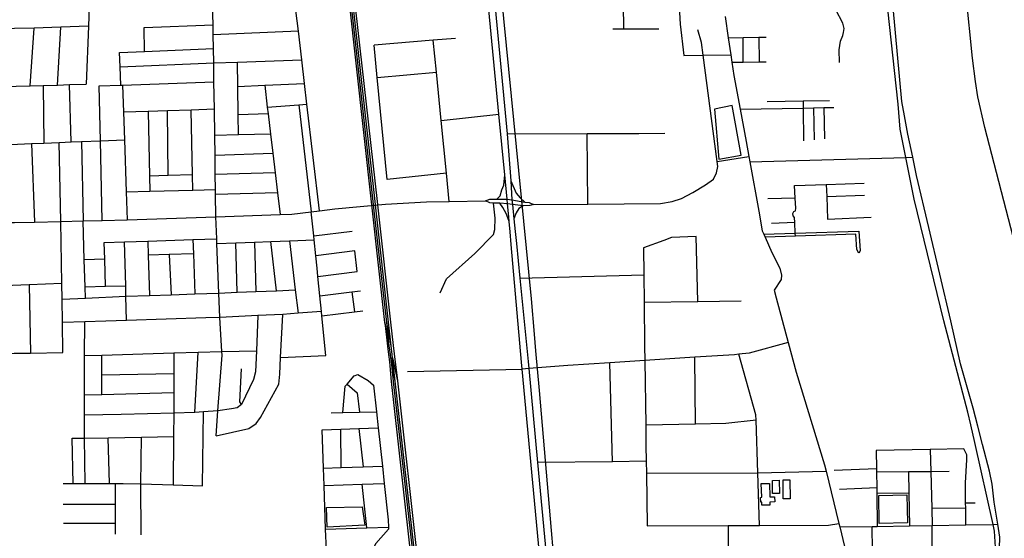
# Model space of a CAD drawing. Header units: millimetres. Extents: x 664923 to 767831, y 3118803 to 3207600.
# Tile 104 of 256: x 724579 to 727142, y 3149722 to 3151071. Entities that reach past the tile are written whole.
import ezdxf

# ---------------------------------------------------------------- set-up
doc = ezdxf.new("R2010")
doc.units = ezdxf.units.MM
for name, color, linetype in [('buildings', 5, 'Continuous'), ('parks', 8, 'Continuous'), ('railways', 4, 'Continuous'), ('roads_2', 2, 'Continuous'), ('roads_3', 3, 'Continuous')]:
    doc.layers.add(name, color=color, linetype=linetype)

msp = doc.modelspace()

# ---------------------------------------------------------------- linework, layer by layer
at = {"layer": 'buildings'}
for points in [[(726399, 3150708.79), (726457.13, 3150718.96), (726433.65, 3150847.76), (726387.48, 3150838.84), (726399, 3150708.79)], [(726538.09, 3149872.76), (726555.63, 3149873.11), (726556.28, 3149839.02), (726538.75, 3149838.69), (726538.09, 3149872.76)], [(726566.16, 3149874.41), (726583.78, 3149874.53), (726584.12, 3149825.08), (726566.51, 3149824.96), (726566.16, 3149874.41)], [(726509.36, 3149864.41), (726530.23, 3149864.99), (726531.21, 3149830.07), (726543.88, 3149830.43), (726544.25, 3149816.86), (726531.66, 3149816.51), (726531.88, 3149808.63), (726511.01, 3149808.05), (726510.79, 3149816.23), (726507.8, 3149816.15), (726507.44, 3149828.73), (726510.37, 3149828.81), (726509.36, 3149864.41)]]:
    msp.add_lwpolyline(points, close=True, dxfattribs=at)
at = {"layer": 'parks'}
for points in [[(726816.51, 3149760.95), (726814.97, 3149833.85), (726888.34, 3149835.4), (726889.87, 3149762.5), (726816.51, 3149760.95)], [(725377.36, 3149802.24), (725470.29, 3149804.29), (725476.95, 3149756), (725379.15, 3149751.41), (725377.36, 3149802.24)]]:
    msp.add_lwpolyline(points, close=True, dxfattribs=at)
at = {"layer": 'railways'}
for points in [[(725499.06, 3150597.98), (725420.46, 3151304.14), (725339.57, 3152012.16), (725307.42, 3152293.47), (725232.38, 3152955.58), (725181.77, 3153402.13), (725144.15, 3153726.6), (725101.57, 3154095.24), (725078.43, 3154229.6), (725056.09, 3154321.88), (725017.85, 3154453.12), (725007.41, 3154490.47), (725001.97, 3154520.24)], [(725503.98, 3150598.21), (725424.76, 3151304.5), (725343.87, 3152012.67), (725311.73, 3152294.03), (725236.62, 3152955.95), (725186.19, 3153402.58), (725148.26, 3153727.15), (725106.21, 3154095.5), (725083.19, 3154230.52), (725060.49, 3154323.66), (725008.83, 3154497.34)], [(725013.97, 3154499.19), (725064.96, 3154324.67), (725087.94, 3154231.46), (725110.86, 3154095.76), (725152.39, 3153727.71), (725190.89, 3153403.05), (725240.85, 3152956.33), (725316.04, 3152294.6), (725348.18, 3152013.19), (725429.06, 3151304.85), (725508.91, 3150598.4)], [(725494.19, 3150597.29), (725416.17, 3151303.78), (725335.26, 3152011.64), (725303.11, 3152292.91), (725228.15, 3152955.2), (725177.44, 3153401.69), (725140.03, 3153726.04), (725096.92, 3154094.98), (725073.68, 3154228.67), (725051.19, 3154320.7), (725008.19, 3154457.02)], [(725539.74, 3153489.42), (725554.32, 3153344.32), (725581.78, 3153151.34), (725600.94, 3152970.23), (725621.04, 3152763.29), (725644.85, 3152316.96), (725669.57, 3152089.46), (725664.04, 3151933.51), (725679.59, 3151870.93), (725789.68, 3151576.51), (725806, 3151426.99), (725825.16, 3151206.69), (725910.16, 3150345.56), (725918.13, 3150252.86), (725921.79, 3150210.25), (725930.72, 3150106.44), (725997.65, 3149327.94)], [(725495.92, 3150581.65), (725494.19, 3150597.29)], [(725500.87, 3150581.78), (725499.06, 3150597.98)], [(725505.82, 3150581.86), (725503.98, 3150598.21)], [(725508.91, 3150598.4), (725510.8, 3150581.76)], [(725540.67, 3150222.8), (725535.98, 3150251.69), (725528.89, 3150283.15), (725495.92, 3150581.65)], [(725540.67, 3150222.8), (725534.06, 3150283.58), (725500.87, 3150581.78)], [(725546.11, 3150222.88), (725539.23, 3150284), (725505.82, 3150581.86)], [(725510.8, 3150581.76), (725544.4, 3150284.43), (725551.39, 3150223.36)], [(725528.89, 3150283.15), (725536.36, 3150222)], [(725546.11, 3150222.88), (725534.06, 3150283.58)], [(725536.36, 3150222), (725539.03, 3150200.16)], [(725543.66, 3150200.01), (725540.67, 3150222.8)], [(725548.6, 3150200.67), (725546.11, 3150222.88)], [(725551.39, 3150223.36), (725553.86, 3150201.79)], [(725553.86, 3150201.79), (725561.85, 3150132.01), (725614.91, 3149656.97), (725677.72, 3149092.5), (725707, 3148762.82), (725778.19, 3147871.88), (725850.38, 3146985.24), (725915.88, 3146192.91)], [(725539.03, 3150200.16), (725541.3, 3150181.58), (725545.55, 3150129.67), (725599.03, 3149655.95), (725663.02, 3149091.33), (725691.39, 3148761.48), (725763.09, 3147870.42), (725835.1, 3146982.95), (725853.98, 3146754.25)], [(725556.42, 3150131.23), (725544.74, 3150191.71), (725543.66, 3150200.01)], [(725544.74, 3150191.71), (725550.99, 3150130.45), (725604.33, 3149656.28), (725668.53, 3149091.26), (725696.74, 3148762), (725768.7, 3147870.96), (725840.2, 3146983.71), (725905.75, 3146192.07), (725918.49, 3146057.34), (725939.42, 3145858.95), (725944.99, 3145803.71), (725951.45, 3145739.74), (725979.05, 3145429.35), (725997.5, 3145203.71), (726016.43, 3144957.68), (726068.06, 3144308.33)], [(725910.83, 3146192.27), (725845.39, 3146984.19), (725773.59, 3147871.14), (725702.52, 3148761.67), (725673.72, 3149091.78), (725609.62, 3149656.63), (725556.42, 3150131.23), (725549.57, 3150192.05), (725548.6, 3150200.67)], [(725549.57, 3150192.05), (725561.85, 3150132.01)]]:
    msp.add_lwpolyline(points, dxfattribs=at)
at = {"layer": 'roads_2'}
for points in [[(727295.13, 3149987.75), (727295.93, 3150009.26), (727246.27, 3150196.89), (727171.09, 3150483.43), (727091.07, 3150790.56), (727072.57, 3150870.73), (727067.16, 3150910.6), (727059.52, 3150971.3), (727042.23, 3151135.24), (727023.67, 3151312.6), (727004.59, 3151506.01), (726999.02, 3151574.79), (726995.29, 3151606.54), (726969.79, 3151823.84), (726947.5, 3152028.52), (726905.68, 3152414.8), (726868.11, 3152744.56), (726825.42, 3153135.12), (726808.77, 3153285.11), (726786.22, 3153488.39), (726730.29, 3154029.53), (726700.63, 3154318.14), (726673.84, 3154581.26)], [(725855.53, 3150519.18), (725853.13, 3150546.38), (725852.05, 3150558.58), (725848.2, 3150591.93), (725847.66, 3150604.15), (725841.53, 3150667.91), (725826.35, 3150825.42), (725773.98, 3151369.35), (725763.84, 3151474.67), (725739.01, 3151732.49)], [(725759.57, 3151709.75), (725770.36, 3151595.2), (725782.76, 3151463.44), (725796.08, 3151322.08), (725809.78, 3151176.62), (725847.69, 3150774.08), (725857.59, 3150652.31), (725859.62, 3150602.7), (725861.33, 3150590.89), (725865.41, 3150553.08), (725868.67, 3150520.41)], [(726414.84, 3151079.66), (726423.16, 3151024.3), (726429.82, 3150979.89), (726432.73, 3150960.56), (726437.91, 3150926.04), (726454.32, 3150838.41), (726470.02, 3150754.52), (726477.2, 3150715.32), (726479.78, 3150701.27), (726503.3, 3150572.82), (726511.62, 3150522.2), (726515.59, 3150513.27), (726519, 3150505.58), (726536.87, 3150465.36), (726557.96, 3150424.8), (726562.17, 3150407), (726561.43, 3150395.05)], [(726394.52, 3150702.67), (726477.2, 3150715.32)], [(725915.9, 3150590.66), (726058.06, 3150591.77), (726246.88, 3150592.81), (726277.4, 3150598.43), (726301.65, 3150606.46), (726331.08, 3150621.46), (726363.85, 3150641.79), (726384.75, 3150656.63), (726392.96, 3150673.28), (726396.33, 3150689.38), (726394.52, 3150702.67)], [(726479.78, 3150701.27), (726885.62, 3150712.82), (726903.59, 3150713.32)], [(725821.25, 3150604.38), (725829.81, 3150613.02), (725833.95, 3150628.37), (725838.62, 3150640.93), (725841.53, 3150667.91)], [(725857.59, 3150652.31), (725871.46, 3150620.3), (725881.62, 3150608.17), (725893.88, 3150596.86)], [(724187.55, 3150530.11), (724199.14, 3150530.51), (724230.07, 3150531.57), (724295.81, 3150533.81), (724348.51, 3150535.78), (724419.58, 3150538.43), (724490.13, 3150541.06), (724552.99, 3150543.4), (724564.78, 3150543.84), (724616.96, 3150544.95), (724685.87, 3150546.41), (724744.11, 3150547.63), (724793.77, 3150548.69), (724858.35, 3150550.43), (725089.57, 3150558.44), (725257.14, 3150564.24), (725286.82, 3150565.26), (725337.82, 3150571.59), (725359.43, 3150574.27), (725399.45, 3150579.23), (725530.64, 3150591.64), (725637.89, 3150597.24), (725696.6, 3150598.46), (725791.12, 3150600.43)], [(725791.12, 3150600.43), (725802.22, 3150604.54), (725821.25, 3150604.38), (725847.66, 3150604.15), (725859.62, 3150602.7), (725893.88, 3150596.86), (725905.09, 3150595.4), (725915.9, 3150590.66)], [(725915.9, 3150590.66), (725906.71, 3150587.61), (725889.14, 3150586.68), (725861.33, 3150590.89), (725848.2, 3150591.93), (725828.44, 3150593.75), (725811.92, 3150594.33), (725802.65, 3150594.66), (725791.12, 3150600.43)], [(725853.13, 3150546.38), (725844.71, 3150566.88), (725836.43, 3150582.35), (725828.44, 3150593.75)], [(725889.14, 3150586.68), (725878.42, 3150579.76), (725870.99, 3150568.44), (725865.41, 3150553.08)], [(725858.43, 3150486.43), (725855.53, 3150519.18)], [(725868.67, 3150520.41), (725871.81, 3150488.83)], [(726229.89, 3146530.83), (726222.58, 3146606.66), (726209.7, 3146740.03), (726204.94, 3146793.69), (726199.24, 3146847.8), (726186.68, 3146966.99), (726185.72, 3146977.29), (726158.34, 3147275.1), (726157.3, 3147286.59), (726147.29, 3147397.41), (726141.56, 3147460.67), (726121.13, 3147669.06), (726112.73, 3147754.75), (726075.68, 3148143.16), (726075.41, 3148146.02), (726053.32, 3148388.42), (725887.17, 3150162.38), (725885.47, 3150180.6), (725858.43, 3150486.43)], [(725871.81, 3150488.83), (725880.78, 3150398.7), (725902.38, 3150181.82), (725904.08, 3150163.71), (725927.08, 3149919.06), (725985.9, 3149293.12), (726037.66, 3148742.36), (726062.09, 3148482.5), (726071.04, 3148387.28), (726091.89, 3148173.27), (726106.48, 3148004.77), (726119.46, 3147854.82), (726138.96, 3147654.13), (726160.08, 3147436.64), (726163.56, 3147400.83), (726194, 3147079.9), (726219.5, 3146809.07), (726225.83, 3146741.86), (726229.7, 3146701.14), (726241.4, 3146578.13)], [(726561.43, 3150395.05), (726542.62, 3150367.95)], [(726542.62, 3150367.95), (726548.43, 3150347.87), (726579.46, 3150231.76), (726600.04, 3150154.78), (726673.87, 3149913.56), (726677.97, 3149896.86), (726711.54, 3149760.39), (726713.66, 3149751.76), (726726.08, 3149701.29)]]:
    msp.add_lwpolyline(points, dxfattribs=at)
at = {"layer": 'roads_3'}
for points in [[(727054.41, 3150017.65), (727047.14, 3150050.01), (726984.54, 3150288.09), (726907.29, 3150604.36), (726885.62, 3150712.82), (726870.91, 3150786.38), (726865.4, 3150851.67), (726838.59, 3151098.89), (726826.66, 3151276.76), (726825.34, 3151404.83), (726821.46, 3151485.54), (726811.56, 3151562.09), (726802.8, 3151629.86), (726795.11, 3151689.28), (726767.42, 3151942.23), (726738.64, 3152231.7), (726716.28, 3152448.97), (726684.2, 3152689.12)], [(727073.1, 3150014.11), (727060.96, 3150060.83), (727028.12, 3150175.8), (727002.98, 3150288.21), (726945.25, 3150531.1), (726913.38, 3150666.23), (726903.59, 3150713.32), (726891.08, 3150773.51), (726881.96, 3150821.21), (726875.51, 3150858.08), (726852.18, 3151103.25), (726841.42, 3151264.34), (726835.6, 3151453.27), (726832.3, 3151496.18), (726824.05, 3151562.73), (726816.38, 3151624.71), (726807.69, 3151694.81), (726782.8, 3151908.11), (726755.55, 3152173.05), (726735.78, 3152389.97), (726710.81, 3152592.93), (726695.56, 3152689.18)], [(726713.18, 3150960.29), (726711.66, 3150993.07), (726715.4, 3151015.78), (726721.89, 3151030.26), (726723.49, 3151037.54), (726725.02, 3151048.63), (726721.27, 3151062.55), (726703.42, 3151096.6), (726693.52, 3151105.23), (726679.74, 3151108.76), (726655.41, 3151109.33), (726627.2, 3151112.76), (726615.14, 3151116.68), (726611.33, 3151125.06), (726610.18, 3151189.19), (726608.73, 3151270.51), (726607.62, 3151332.8), (726605.68, 3151441.18), (726604.67, 3151497.7), (726604.6, 3151501.85), (726603.32, 3151573.14), (726603.13, 3151645.76), (726602.96, 3151705.64)], [(726151.53, 3151046.5), (726150.45, 3151112.05), (726149.35, 3151178.68)], [(726290.88, 3151181.9), (726297.78, 3151059.96), (726307.98, 3150978.51)], [(724761.53, 3151153.9), (724759.52, 3151103.64), (724757.54, 3151054.01), (724751.53, 3150903.66)], [(725089.57, 3150558.44), (725088.72, 3150616.46), (725088.54, 3150629.21), (725087.97, 3150668.15), (725087.22, 3150719.04), (725086.48, 3150770.02), (725085.48, 3150838.13), (725084.43, 3150909.88), (725083.72, 3150958.84), (725083.17, 3150996.19), (725082.66, 3151031.48), (725082.28, 3151057.69), (725081.88, 3151084.79), (725081.33, 3151122.88), (725088.54, 3151156.15)], [(725359.43, 3150574.27), (725326.57, 3150851.89), (725320.27, 3150905.1), (725312.9, 3150967.27), (725304.11, 3151041.44), (725297.78, 3151094.95), (725289.3, 3151166.54)], [(724757.54, 3151054.01), (724685.77, 3151051.78), (724616.61, 3151049.63), (724565.25, 3151048.04), (724471.73, 3151045.13), (724459.43, 3151044.75)], [(724605.83, 3150899.21), (724616.61, 3151049.63)], [(724677.14, 3150901.38), (724685.77, 3151051.78)], [(724904.02, 3150988.79), (724903.14, 3151051.26), (725082.28, 3151057.69)], [(725304.11, 3151041.44), (725082.66, 3151031.48)], [(725713.52, 3151022.63), (725655.38, 3151018.04), (725501.38, 3151005.22)], [(726242.19, 3151046.93), (726151.53, 3151046.5), (726122.87, 3151046.37)], [(726394.52, 3150702.67), (726357.69, 3150979.08), (726353.27, 3151012.29), (726344.19, 3151045.3)], [(726423.16, 3151024.3), (726461.9, 3151024.95), (726503.23, 3151025.63), (726522.33, 3151025.96)], [(726462.43, 3150960.96), (726461.9, 3151024.95)], [(726503.23, 3151025.63), (726503.59, 3150961.52)], [(724838.74, 3150986.07), (724904.02, 3150988.79), (725083.17, 3150996.19)], [(725689.38, 3150671.9), (725535.33, 3150655.52), (725509.59, 3150920.63), (725501.38, 3151005.22)], [(725696.6, 3150598.46), (725689.38, 3150671.9), (725675.89, 3150809.31), (725663.55, 3150934.91), (725655.38, 3151018.04)], [(724841.74, 3150901.18), (724840.07, 3150948.57), (724838.74, 3150986.07)], [(726307.98, 3150978.51), (726357.69, 3150979.08), (726429.82, 3150979.89)], [(724840.07, 3150948.57), (725083.72, 3150958.84)], [(725083.72, 3150958.84), (725145.3, 3150961.1), (725312.9, 3150967.27)], [(725148.73, 3150771.51), (725147.78, 3150823.79), (725146.44, 3150897.6), (725145.3, 3150961.1)], [(726432.73, 3150960.56), (726462.43, 3150960.96), (726503.59, 3150961.52), (726521.55, 3150961.77)], [(725509.59, 3150920.63), (725663.55, 3150934.91)], [(724393.94, 3150892.75), (724463.66, 3150894.87), (724498.38, 3150895.93), (724569.2, 3150898.09), (724605.83, 3150899.21), (724639.44, 3150900.23), (724677.14, 3150901.38), (724708.59, 3150902.35), (724751.53, 3150903.66)], [(724639.44, 3150900.23), (724641.45, 3150750.18)], [(724713.08, 3150753.24), (724708.59, 3150902.35)], [(724785.53, 3150899.16), (724841.74, 3150901.18), (724846.6, 3150901.35), (725084.43, 3150909.88)], [(724793.77, 3150548.69), (724788.88, 3150756.46), (724785.53, 3150899.16)], [(724846.6, 3150901.35), (724848.98, 3150830.35), (724851.36, 3150759.13), (724855.9, 3150623.41), (724858.35, 3150550.43)], [(725146.44, 3150897.6), (725216.45, 3150900.61), (725320.27, 3150905.1)], [(725216.45, 3150900.61), (725223.33, 3150843.58), (725225.38, 3150826.56), (725231.78, 3150773.49), (725237.79, 3150723.98), (725243.93, 3150673.23), (725250.26, 3150620.95), (725257.14, 3150564.24)], [(725223.33, 3150843.58), (725305.49, 3150850.19), (725326.57, 3150851.89)], [(725305.49, 3150850.19), (725337.82, 3150571.59)], [(726454.32, 3150838.41), (726618.11, 3150841.47), (726645.36, 3150841.98), (726672.46, 3150842.48), (726698.16, 3150842.97)], [(726524.66, 3150858.45), (726617.98, 3150860.1), (726686.62, 3150861.33)], [(726617.98, 3150860.1), (726618.11, 3150841.47), (726619.58, 3150755.91)], [(726672.46, 3150842.48), (726673.68, 3150761.28)], [(725085.48, 3150838.13), (725025.15, 3150836.15), (724963.12, 3150834.11), (724912.8, 3150832.45), (724848.98, 3150830.35)], [(724912.8, 3150832.45), (724916.46, 3150664.28), (724917.32, 3150624.95)], [(724964.96, 3150665.67), (724963.12, 3150834.11)], [(725029.13, 3150627.73), (725028.37, 3150667.51), (725025.15, 3150836.15)], [(725225.38, 3150826.56), (725147.78, 3150823.79)], [(725675.89, 3150809.31), (725826.35, 3150825.42)], [(726645.36, 3150841.98), (726646.53, 3150758.58)], [(725231.78, 3150773.49), (725148.73, 3150771.51), (725086.48, 3150770.02)], [(725847.69, 3150774.08), (726055.92, 3150774.95), (726190.8, 3150775.51), (726258.05, 3150776)], [(726058.06, 3150591.77), (726055.92, 3150774.95)], [(724306.48, 3150762.99), (724343.34, 3150749.17), (724357.12, 3150744.01), (724399.04, 3150740.72), (724413.79, 3150741.28), (724466.85, 3150743.28), (724483.49, 3150743.9), (724501.84, 3150744.59), (724546.1, 3150746.26), (724573.17, 3150747.27), (724609.49, 3150748.82), (724641.45, 3150750.18), (724681.91, 3150751.91), (724713.08, 3150753.24), (724739.6, 3150754.36), (724788.88, 3150756.46), (724851.36, 3150759.13)], [(724609.49, 3150748.82), (724616.96, 3150544.95)], [(724685.87, 3150546.41), (724681.91, 3150751.91)], [(724739.6, 3150754.36), (724744.11, 3150547.63)], [(725087.22, 3150719.04), (725237.79, 3150723.98)], [(725028.37, 3150667.51), (724964.96, 3150665.67), (724916.46, 3150664.28)], [(725243.93, 3150673.23), (725087.97, 3150668.15)], [(726598.13, 3150508.24), (726597.77, 3150515.77), (726596.43, 3150543.42), (726595.8, 3150556.28), (726592.25, 3150560.7), (726591.78, 3150566.75), (726594.23, 3150572.05), (726598.76, 3150574.15), (726598.8, 3150581.05), (726597.47, 3150606.85), (726595.77, 3150639.58)], [(726595.77, 3150639.58), (726678.4, 3150642.38), (726776.83, 3150646.01)], [(726678.4, 3150642.38), (726679.61, 3150611.14), (726681.87, 3150552.41), (726795.55, 3150557.37)], [(724855.9, 3150623.41), (724917.32, 3150624.95), (725029.13, 3150627.73), (725088.54, 3150629.21)], [(725250.26, 3150620.95), (725088.72, 3150616.46)], [(726679.61, 3150611.14), (726778.29, 3150614.92)], [(725673.53, 3150361.16), (725689.51, 3150397.41), (725763.29, 3150463.11), (725812.37, 3150512.61), (725815.25, 3150525.63), (725816.41, 3150555.37), (725811.92, 3150594.33)], [(726597.47, 3150606.85), (726526.02, 3150605.3)], [(725375.92, 3150198.07), (725365.41, 3150301.13), (725364.3, 3150311.97), (725360.12, 3150352.96), (725354.96, 3150403.64), (725352.82, 3150424.51), (725349.51, 3150456.94), (725345.29, 3150498.32), (725344.24, 3150508.63), (725337.82, 3150571.59)], [(724691.06, 3150205.1), (724689.87, 3150283.16), (724688.95, 3150343.91), (724688.32, 3150384.88), (724685.87, 3150546.41)], [(724749.82, 3150346.77), (724748.98, 3150376.39), (724746.98, 3150446.4), (724744.11, 3150547.63)], [(725089.85, 3149988.69), (725094.44, 3150054.12), (725105.41, 3150198.65), (725104.88, 3150207.7), (725099.68, 3150297), (725097.24, 3150360.08), (725092.25, 3150489.09), (725091.79, 3150501.01), (725089.57, 3150558.44)], [(726596.43, 3150543.42), (726535.42, 3150541.03)], [(725344.24, 3150508.63), (725443.84, 3150521)], [(726515.59, 3150513.27), (726597.77, 3150515.77), (726763.24, 3150520.84), (726766.99, 3150469.87), (726763.52, 3150464.3), (726758.13, 3150473.26), (726755.24, 3150513.55), (726598.13, 3150508.24), (726519, 3150505.58)], [(724798.78, 3150491.87), (724851.54, 3150493.53), (724912.1, 3150495.41), (725029.39, 3150499.07), (725091.79, 3150501.01)], [(724802.19, 3150377.81), (724800.08, 3150448.38), (724798.78, 3150491.87)], [(724857.08, 3150288.46), (724855.37, 3150351.73), (724854.63, 3150379.2), (724851.54, 3150493.53)], [(724912.1, 3150495.41), (724913.32, 3150458.4), (724916.74, 3150353.84)], [(725029.39, 3150499.07), (725030.79, 3150462.53), (725034.82, 3150357.92)], [(725092.25, 3150489.09), (725141.02, 3150490.87), (725189.69, 3150492.64), (725232.7, 3150494.21), (725280.92, 3150495.96), (725345.29, 3150498.32)], [(725145.16, 3150362.06), (725141.02, 3150490.87)], [(725189.69, 3150492.64), (725193.8, 3150364.06)], [(725247.64, 3150366.28), (725232.7, 3150494.21)], [(725280.92, 3150495.96), (725296.24, 3150368.29), (725303.52, 3150307.59)], [(726339.76, 3150507.27), (726275.8, 3150504.43), (726255.22, 3150496.48), (726202.84, 3150477.37)], [(726343.7, 3150338.52), (726339.76, 3150507.27)], [(725030.79, 3150462.53), (724967.75, 3150460.3), (724913.32, 3150458.4)], [(724967.75, 3150460.3), (724973.05, 3150355.79)], [(725450.74, 3150469.69), (725349.51, 3150456.94)], [(725457.49, 3150416.57), (725450.74, 3150469.69)], [(726202.84, 3150477.37), (726203.56, 3150407.27), (726204.28, 3150336.73), (726205.44, 3150222.42), (726205.97, 3150184.54), (726208.29, 3150016.92), (726209.03, 3149963.8), (726209.65, 3149922.65), (726210.11, 3149891.63), (726212.13, 3149754.89)], [(724800.08, 3150448.38), (724746.98, 3150446.4)], [(725354.96, 3150403.64), (725457.49, 3150416.57)], [(725880.78, 3150398.7), (726203.56, 3150407.27)], [(724688.32, 3150384.88), (724603.56, 3150381.35), (724560.35, 3150379.56), (724512.75, 3150377.58), (724470.41, 3150375.82)], [(724603.56, 3150381.35), (724606.9, 3150204.17)], [(724688.95, 3150343.91), (724749.82, 3150346.77), (724855.37, 3150351.73), (724916.74, 3150353.84), (724973.05, 3150355.79), (725034.82, 3150357.92), (725097.24, 3150360.08)], [(724748.98, 3150376.39), (724802.19, 3150377.81), (724854.63, 3150379.2)], [(725097.24, 3150360.08), (725145.16, 3150362.06), (725193.8, 3150364.06), (725247.64, 3150366.28), (725296.24, 3150368.29)], [(725360.12, 3150352.96), (725443.4, 3150363.49), (725465.94, 3150366.34)], [(725443.4, 3150363.49), (725450.6, 3150311.47)], [(726204.28, 3150336.73), (726343.7, 3150338.52), (726456.99, 3150339.98)], [(725364.3, 3150311.97), (725303.52, 3150307.59), (725263.7, 3150304.72), (725198.83, 3150301.67), (725099.68, 3150297), (725063.68, 3150295.32), (724857.08, 3150288.46), (724803.29, 3150286.68), (724748.23, 3150284.98), (724689.87, 3150283.16)], [(725089.85, 3149988.69), (725175.17, 3150008.03), (725193.9, 3150020.51), (725205.2, 3150036.12), (725253.44, 3150123.45), (725256.23, 3150149.09), (725257.92, 3150192.62), (725263.7, 3150304.72)], [(725365.41, 3150301.13), (725450.6, 3150311.47), (725472.36, 3150314.12)], [(725198.83, 3150301.67), (725195.11, 3150209.95), (725192.89, 3150155.49), (725187.48, 3150135.18), (725155.84, 3150069.91), (725145.17, 3150061.44), (725130.14, 3150058.83), (725094.44, 3150054.12), (725057.02, 3150051.32), (725034.86, 3150049.66), (724979.66, 3150048.12), (724842.58, 3150044.3), (724747.05, 3150042.66)], [(724749.32, 3149864.85), (724747.81, 3149982.73), (724747.05, 3150042.66), (724747.3, 3150094.27), (724747.8, 3150197.79), (724748.23, 3150284.98)], [(726579.46, 3150231.76), (726478.03, 3150204.05), (726450.81, 3150200.94), (726439.66, 3150199.65), (726336.48, 3150192.98), (726205.97, 3150184.54), (726114.86, 3150178.65), (726005.82, 3150171.6), (725904.08, 3150163.71), (725887.17, 3150162.38)], [(724311.23, 3150200.92), (724382.13, 3150201.71), (724420.66, 3150202.12), (724470.42, 3150202.67), (724513.92, 3150203.15), (724564.5, 3150203.7), (724606.9, 3150204.17), (724691.06, 3150205.1)], [(724747.8, 3150197.79), (724792.15, 3150199.02), (724980.15, 3150204.24), (725043.08, 3150205.98), (725104.88, 3150207.7), (725195.11, 3150209.95)], [(724980.15, 3150204.24), (724979.98, 3150150.85), (724979.82, 3150100.43), (724979.66, 3150048.12), (724979.18, 3149986.62), (724978.2, 3149861.39)], [(725034.86, 3150049.66), (725043.08, 3150205.98)], [(724792.79, 3150095.47), (724792.47, 3150147.65), (724792.15, 3150199.02)], [(725257.92, 3150192.62), (725375.92, 3150198.07)], [(726121.66, 3149921.53), (726114.86, 3150178.65)], [(726337.98, 3150019.42), (726336.48, 3150192.98)], [(726505.03, 3149755.84), (726500.28, 3149892.61), (726495.54, 3150029.32), (726495.06, 3150043.06), (726450.81, 3150200.94)], [(724792.47, 3150147.65), (724979.98, 3150150.85)], [(725155.84, 3150069.91), (725152.17, 3150076.84), (725156.26, 3150163.45)], [(725588.04, 3150156.11), (725887.17, 3150162.38)], [(725419.68, 3150049.44), (725426.04, 3150117.57), (725430.78, 3150123.16), (725449.04, 3150144.67), (725459.35, 3150148.4)], [(725459.35, 3150148.4), (725485.9, 3150132.87), (725500.14, 3150120.88), (725507.71, 3150051.14), (725512.24, 3150009.32), (725523, 3149910.03), (725527.89, 3149864.96), (725538.19, 3149770), (725538.56, 3149750.82), (725538.65, 3149745.77), (725506.11, 3149708.59), (725498.58, 3149695.63), (725494.5, 3149688.61), (725498.46, 3149508.76), (725503.05, 3149299.49), (725510.75, 3149041.31)], [(724979.82, 3150100.43), (724792.79, 3150095.47), (724747.3, 3150094.27)], [(725430.78, 3150123.16), (725456.99, 3150100.48), (725463.69, 3150050.29)], [(725054.91, 3149858.34), (725057.02, 3150051.32)], [(725389.35, 3150048.86), (725419.68, 3150049.44), (725463.69, 3150050.29), (725507.71, 3150051.14)], [(726495.54, 3150029.32), (726417.19, 3150020.94), (726337.98, 3150019.42), (726208.29, 3150016.92)], [(725366.13, 3150004.62), (725414.49, 3150006.18), (725461.22, 3150007.69), (725512.24, 3150009.32)], [(725377.05, 3149692.12), (725375.15, 3149746.34), (725371.21, 3149859.41), (725369.64, 3149904.34), (725366.13, 3150004.62)], [(725415.33, 3149906.04), (725414.49, 3150006.18)], [(725461.22, 3150007.69), (725472.69, 3149908.17)], [(727064.87, 3149971), (727054.41, 3150017.65)], [(727085.53, 3149966.24), (727073.1, 3150014.11)], [(724715.19, 3149982.37), (724747.81, 3149982.73), (724808.99, 3149983.75), (724895.41, 3149985.22), (724979.18, 3149986.62)], [(724717.7, 3149864.75), (724715.19, 3149982.37)], [(724812.62, 3149865.05), (724808.99, 3149983.75)], [(724894.53, 3149730.81), (724894.47, 3149863.82), (724895.41, 3149985.22)], [(727602.82, 3148033.97), (727537.99, 3148261.3), (727477.91, 3148487.77), (727399.55, 3148782.97), (727380.77, 3148834.17), (727364.56, 3148852.7), (727217.63, 3148991.07), (727178.47, 3149036.1), (727117.84, 3149136.44), (727109.76, 3149149.81), (727093.16, 3149188.34), (727083.26, 3149240.49), (727081.93, 3149288.93), (727100.31, 3149478.96), (727105.31, 3149538.29), (727107.84, 3149568.27), (727118.88, 3149699.38), (727116.53, 3149740.88), (727112.58, 3149758.49), (727064.87, 3149971)], [(727036.52, 3149955.14), (726948.82, 3149953.38), (726808.16, 3149950.56)], [(726808.16, 3149950.56), (726808.92, 3149903.14), (726809.04, 3149894.76), (726809.69, 3149853.46), (726809.92, 3149838.78), (726811.27, 3149753.2)], [(726948.82, 3149953.38), (726950.3, 3149896.32), (726952.81, 3149799.54), (726953.96, 3149755.29)], [(727041.91, 3149757.06), (727041.41, 3149800.2), (727041.25, 3149814.32), (727040.65, 3149866.91), (727044.02, 3149926.6), (727043.94, 3149939.56), (727036.52, 3149955.14)], [(727615.42, 3148034.22), (727490.97, 3148490.46), (727436.41, 3148692.51), (727408.39, 3148792.01), (727394.86, 3148831.57), (727381.3, 3148853.05), (727246.41, 3148981.95), (727204.04, 3149023.57), (727178.24, 3149056.8), (727130.4, 3149140.17), (727122.49, 3149153.94), (727107.29, 3149190.38), (727099.35, 3149219.61), (727093.97, 3149257.05), (727095.22, 3149305.49), (727115.41, 3149520.53), (727119.62, 3149571.99), (727129.79, 3149696.54), (727130.33, 3149725.39), (727124.99, 3149758.74), (727115.72, 3149816.51), (727110.46, 3149862.66), (727103.5, 3149897.07), (727085.53, 3149966.24)], [(726209.65, 3149922.65), (726121.66, 3149921.53), (725927.08, 3149919.06)], [(725369.64, 3149904.34), (725415.33, 3149906.04), (725472.69, 3149908.17), (725523, 3149910.03)], [(726210.11, 3149891.63), (726500.28, 3149892.61), (726677.97, 3149896.86)], [(726808.92, 3149903.14), (726698.78, 3149898.51)], [(726809.04, 3149894.76), (726892.78, 3149895.69), (726950.3, 3149896.32), (726998.38, 3149896.86)], [(726892.78, 3149895.69), (726893.65, 3149839.88), (726894.98, 3149754.42)], [(724691.5, 3149864.66), (724717.7, 3149864.75), (724749.32, 3149864.85), (724812.62, 3149865.05), (724828.48, 3149865.1), (724847.99, 3149865.16), (724894.47, 3149863.82), (724978.2, 3149861.39), (725054.91, 3149858.34)], [(724828.02, 3149732.53), (724828.11, 3149760.54), (724828.28, 3149810.07), (724828.48, 3149865.1)], [(725371.21, 3149859.41), (725470.29, 3149862.92), (725527.89, 3149864.96)], [(725482.32, 3149749.28), (725470.29, 3149862.92)], [(726809.69, 3149853.46), (726713.28, 3149849.37)], [(726893.65, 3149839.88), (726809.92, 3149838.78)], [(724828.28, 3149810.07), (724691.66, 3149810.21)], [(727041.41, 3149800.2), (726952.81, 3149799.54)], [(727041.25, 3149814.32), (727065.9, 3149814.71)], [(724828.11, 3149760.54), (724692.34, 3149760.68)], [(725375.15, 3149746.34), (725482.32, 3149749.28), (725538.56, 3149750.82)], [(726212.13, 3149754.89), (726422.8, 3149755.56), (726505.03, 3149755.84), (726683.81, 3149756.41), (726711.54, 3149760.39)], [(726422.8, 3149755.56), (726422.56, 3149625.53), (726422.39, 3149530.65), (726422.3, 3149483.3), (726429.54, 3149440.64), (726442.01, 3149368.43), (726453.07, 3149303.98), (726463.28, 3149234.99), (726470.12, 3149188.87), (726471.87, 3149138.73), (726474.39, 3149066.82)], [(726713.66, 3149751.76), (726797.64, 3149753), (726811.27, 3149753.2), (726894.98, 3149754.42), (726953.96, 3149755.29), (727041.91, 3149757.06), (727112.58, 3149758.49), (727124.99, 3149758.74)], [(726800.98, 3149597.99), (726798.98, 3149690.89), (726797.64, 3149753)], [(726955.9, 3149276.6), (726955.77, 3149306.57), (726955.69, 3149327.99), (726955.55, 3149362.02), (726955.35, 3149412.13), (726955.14, 3149465.02), (726954.84, 3149536.78), (726954.58, 3149601.42), (726954.2, 3149694.23), (726953.96, 3149755.29)]]:
    msp.add_lwpolyline(points, dxfattribs=at)

doc.saveas('drawing.dxf')
